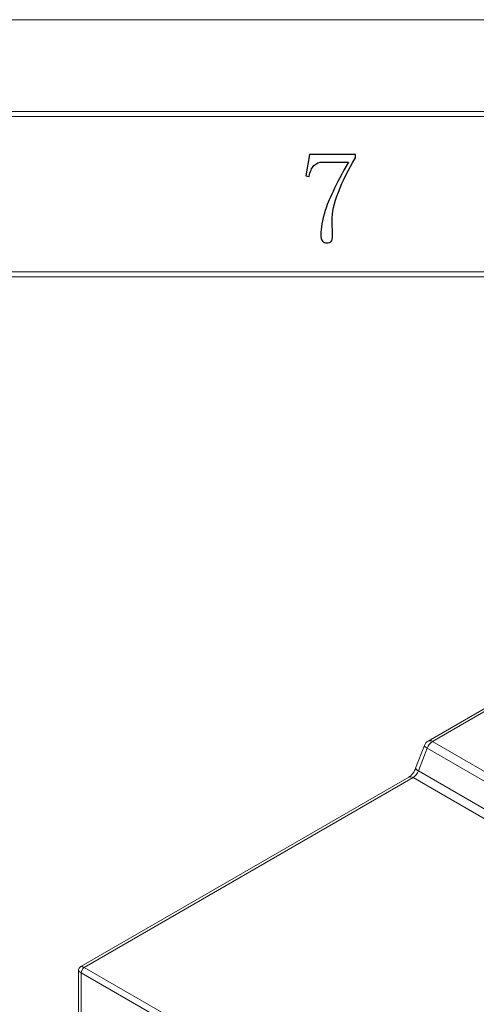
# Model space of a CAD drawing. Header units: millimetres. Extents: x -420 to 420, y -297 to 297.
# Tile 129 of 141: x 212 to 261, y 193 to 297. Entities that reach past the tile are written whole.
import ezdxf

# ---------------------------------------------------------------- set-up
doc = ezdxf.new("R2010")
doc.units = ezdxf.units.MM
doc.header["$MEASUREMENT"] = 0
doc.layers.add('layer 1', color=7, linetype='Continuous')

msp = doc.modelspace()

# ---------------------------------------------------------------- linework, layer by layer
at = {"layer": 'layer 1', "color": 7, "lineweight": 9}
for points in [[(-420.4338, 296.9891), (-420.4338, 296.9891), (420.1294, 296.9891), (420.1294, 296.9891)], [(-420.4338, 296.9891), (-420.4338, 296.9891), (420.1294, 296.9891), (420.1294, 296.9891)], [(-420.4338, 296.9891), (-420.4338, 296.9891), (420.1294, 296.9891), (420.1294, 296.9891)], [(-420.4338, 296.9891), (-420.4338, 296.9891), (420.1294, 296.9891), (420.1294, 296.9891)], [(-420.4338, 296.9891), (-420.4338, 296.9891), (420.1294, 296.9891), (420.1294, 296.9891)], [(-420.4338, 296.9891), (-420.4338, 296.9891), (420.1294, 296.9891), (420.1294, 296.9891)], [(-420.4338, 296.9891), (-420.4338, 296.9891), (420.1294, 296.9891), (420.1294, 296.9891)], [(-420.4338, 296.9891), (-420.4338, 296.9891), (420.1294, 296.9891), (420.1294, 296.9891)], [(-420.4338, 296.9891), (-420.4338, 296.9891), (420.1294, 296.9891), (420.1294, 296.9891)], [(-420.4338, 296.9891), (-420.4338, 296.9891), (420.1294, 296.9891), (420.1294, 296.9891)], [(-420.4338, 296.9891), (-420.4338, 296.9891), (420.1294, 296.9891), (420.1294, 296.9891)], [(-420.4338, 296.9891), (-420.4338, 296.9891), (420.1294, 296.9891), (420.1294, 296.9891)], [(-420.4338, 296.9891), (-420.4338, 296.9891), (420.1294, 296.9891), (420.1294, 296.9891)], [(-420.4338, 296.9891), (-420.4338, 296.9891), (420.1294, 296.9891), (420.1294, 296.9891)], [(-420.4338, 296.9891), (-420.4338, 296.9891), (420.1294, 296.9891), (420.1294, 296.9891)], [(-420.4338, 296.9891), (-420.4338, 296.9891), (420.1294, 296.9891), (420.1294, 296.9891)], [(-420.4338, 296.9891), (-420.4338, 296.9891), (420.1294, 296.9891), (420.1294, 296.9891)], [(-420.4338, 296.9891), (-420.4338, 296.9891), (420.1294, 296.9891), (420.1294, 296.9891)], [(-420.4338, 296.9891), (-420.4338, 296.9891), (420.1294, 296.9891), (420.1294, 296.9891)], [(-420.4338, 296.9891), (-420.4338, 296.9891), (420.1294, 296.9891), (420.1294, 296.9891)], [(-420.4338, 296.9891), (-420.4338, 296.9891), (420.1294, 296.9891), (420.1294, 296.9891)], [(309.9118, 251.7473), (309.9118, 251.7473), (255.7144, 220.4599), (255.7144, 220.4599)], [(310.374, 251.7016), (310.374, 251.7016), (256.1763, 220.414), (256.1763, 220.414)], [(255.7144, 220.4599), (255.5311, 220.3541), (255.3897, 220.1887), (255.3137, 219.9912)], [(256.1763, 220.414), (255.9149, 220.2465), (255.7155, 219.9979), (255.609, 219.7062)], [(256.1763, 220.414), (256.0416, 220.5107), (255.8654, 220.5281), (255.7144, 220.4599)], [(256.1763, 220.414), (256.1763, 220.414), (290.8181, 200.4159), (290.8181, 200.4159)], [(255.3137, 219.9912), (255.3137, 219.9912), (254.3829, 217.5728), (254.3829, 217.5728)], [(255.609, 219.7062), (255.609, 219.7062), (254.678, 217.2877), (254.678, 217.2877)], [(290.2505, 199.708), (290.2505, 199.708), (255.609, 219.7062), (255.609, 219.7062)], [(254.1106, 216.5798), (254.372, 216.7473), (254.5715, 216.996), (254.678, 217.2877)], [(254.3829, 217.5728), (254.4317, 217.4371), (254.5408, 217.3319), (254.678, 217.2877)], [(254.678, 217.2877), (254.678, 217.2877), (289.3197, 197.2895), (289.3197, 197.2895)], [(253.6484, 216.6255), (253.6484, 216.6255), (218.8283, 196.5242), (218.8283, 196.5242)], [(254.1106, 216.5798), (254.1106, 216.5798), (219.1947, 196.4232), (219.1947, 196.4232)], [(254.1106, 216.5798), (253.9756, 216.6763), (253.7997, 216.6937), (253.6484, 216.6255)], [(288.7521, 196.5817), (288.7521, 196.5817), (254.1106, 216.5798), (254.1106, 216.5798)], [(219.1947, 196.4232), (219.023, 196.5223), (218.8919, 196.5589), (218.83, 196.5251)], [(219.1947, 196.4232), (219.023, 196.5223), (218.8919, 196.5589), (218.83, 196.5251)], [(219.1947, 196.4232), (219.023, 196.5223), (218.8919, 196.5589), (218.83, 196.5251)], [(219.1947, 196.4232), (219.023, 196.5223), (218.8919, 196.5589), (218.83, 196.5251)], [(219.1947, 196.4232), (219.023, 196.5223), (218.8919, 196.5589), (218.83, 196.5251)], [(219.1947, 196.4232), (219.023, 196.5223), (218.8919, 196.5589), (218.83, 196.5251)], [(219.1947, 196.4232), (219.023, 196.5223), (218.8919, 196.5589), (218.83, 196.5251)], [(219.1947, 196.4232), (219.023, 196.5223), (218.8919, 196.5589), (218.83, 196.5251)], [(219.1947, 196.4232), (219.023, 196.5223), (218.8919, 196.5589), (218.83, 196.5251)], [(219.1947, 196.4232), (219.023, 196.5223), (218.8919, 196.5589), (218.83, 196.5251)], [(219.1947, 196.4232), (219.023, 196.5223), (218.8919, 196.5589), (218.83, 196.5251)], [(219.1947, 196.4232), (219.023, 196.5223), (218.8919, 196.5589), (218.83, 196.5251)], [(219.1947, 196.4232), (219.023, 196.5223), (218.8919, 196.5589), (218.83, 196.5251)], [(219.1947, 196.4232), (219.023, 196.5223), (218.8919, 196.5589), (218.83, 196.5251)], [(219.1947, 196.4232), (219.023, 196.5223), (218.8919, 196.5589), (218.83, 196.5251)], [(219.1947, 196.4232), (219.023, 196.5223), (218.8919, 196.5589), (218.83, 196.5251)], [(219.1947, 196.4232), (219.023, 196.5223), (218.8919, 196.5589), (218.83, 196.5251)], [(219.1947, 196.4232), (219.023, 196.5223), (218.8919, 196.5589), (218.83, 196.5251)], [(219.1947, 196.4232), (219.023, 196.5223), (218.8919, 196.5589), (218.83, 196.5251)], [(219.1947, 196.4232), (219.023, 196.5223), (218.8919, 196.5589), (218.83, 196.5251)], [(219.1947, 196.4232), (219.023, 196.5223), (218.8919, 196.5589), (218.83, 196.5251)], [(218.83, 196.5251), (218.83, 196.5251), (218.83, 196.5251), (218.83, 196.5251)], [(219.1947, 196.4232), (219.0002, 196.2988), (218.8784, 196.0877), (218.8679, 195.8572)], [(219.1947, 196.4232), (219.1947, 196.4232), (260.3723, 172.6519), (260.3723, 172.6519)], [(219.1947, 196.4232), (219.1947, 196.4232), (219.1947, 196.4232), (219.1947, 196.4232)], [(218.597, 196.1239), (218.597, 196.1239), (218.597, 109.239), (218.597, 109.239)], [(218.5972, 196.1223), (218.5987, 196.0516), (218.6959, 195.9564), (218.8679, 195.8572)], [(218.5972, 196.1223), (218.5972, 196.1223), (218.5972, 196.1223), (218.5972, 196.1223)], [(218.5972, 196.1223), (218.5987, 196.0516), (218.6959, 195.9564), (218.8679, 195.8572)], [(218.5972, 196.1223), (218.5987, 196.0516), (218.6959, 195.9564), (218.8679, 195.8572)], [(218.5972, 196.1223), (218.5987, 196.0516), (218.6959, 195.9564), (218.8679, 195.8572)], [(218.5972, 196.1223), (218.5987, 196.0516), (218.6959, 195.9564), (218.8679, 195.8572)], [(218.5972, 196.1223), (218.5987, 196.0516), (218.6959, 195.9564), (218.8679, 195.8572)], [(218.5972, 196.1223), (218.5987, 196.0516), (218.6959, 195.9564), (218.8679, 195.8572)], [(218.5972, 196.1223), (218.5987, 196.0516), (218.6959, 195.9564), (218.8679, 195.8572)], [(218.5972, 196.1223), (218.5987, 196.0516), (218.6959, 195.9564), (218.8679, 195.8572)], [(218.5972, 196.1223), (218.5987, 196.0516), (218.6959, 195.9564), (218.8679, 195.8572)], [(218.5972, 196.1223), (218.5987, 196.0516), (218.6959, 195.9564), (218.8679, 195.8572)], [(218.5972, 196.1223), (218.5987, 196.0516), (218.6959, 195.9564), (218.8679, 195.8572)], [(218.5972, 196.1223), (218.5987, 196.0516), (218.6959, 195.9564), (218.8679, 195.8572)], [(218.5972, 196.1223), (218.5987, 196.0516), (218.6959, 195.9564), (218.8679, 195.8572)], [(218.5972, 196.1223), (218.5987, 196.0516), (218.6959, 195.9564), (218.8679, 195.8572)], [(218.5972, 196.1223), (218.5987, 196.0516), (218.6959, 195.9564), (218.8679, 195.8572)], [(218.5972, 196.1223), (218.5987, 196.0516), (218.6959, 195.9564), (218.8679, 195.8572)], [(218.5972, 196.1223), (218.5987, 196.0516), (218.6959, 195.9564), (218.8679, 195.8572)], [(218.5972, 196.1223), (218.5987, 196.0516), (218.6959, 195.9564), (218.8679, 195.8572)], [(218.5972, 196.1223), (218.5987, 196.0516), (218.6959, 195.9564), (218.8679, 195.8572)], [(218.5972, 196.1223), (218.5987, 196.0516), (218.6959, 195.9564), (218.8679, 195.8572)], [(260.0457, 172.0858), (260.0457, 172.0858), (218.8679, 195.8572), (218.8679, 195.8572)], [(218.8679, 195.8572), (218.8679, 195.8572), (218.8679, 109.3952), (218.8679, 109.3952)], [(218.8679, 195.8572), (218.8679, 195.8572), (218.8679, 195.8572), (218.8679, 195.8572)]]:
    msp.add_open_spline(points, degree=3, dxfattribs=at)
for points, knots in [([(-410.439, 286.7332), (-410.439, 286.7332), (-410.439, 287.2336), (-410.439, 287.2336), (-410.439, 287.2336), (-410.439, 287.2336), (410.1346, 287.2336), (410.1346, 287.2336), (410.1346, 287.2336), (410.1346, 287.2336), (410.1346, 286.7332), (410.1346, 286.7332), (410.1346, 286.7332), (410.1346, 286.7332), (-410.439, 286.7332), (-410.439, 286.7332)], [0, 0, 0, 0, 0.2, 0.2, 0.2, 0.2, 0.4, 0.4, 0.4, 0.4, 0.6, 0.6, 0.6, 0.6, 1, 1, 1, 1]), ([(-393.4478, 269.7236), (-393.4478, 269.7236), (-393.4478, 270.2239), (-393.4478, 270.2239), (-393.4478, 270.2239), (-393.4478, 270.2239), (393.1434, 270.2239), (393.1434, 270.2239), (393.1434, 270.2239), (393.1434, 270.2239), (393.1434, 269.7236), (393.1434, 269.7236), (393.1434, 269.7236), (393.1434, 269.7236), (-393.4478, 269.7236), (-393.4478, 269.7236)], [0, 0, 0, 0, 0.2, 0.2, 0.2, 0.2, 0.4, 0.4, 0.4, 0.4, 0.6, 0.6, 0.6, 0.6, 1, 1, 1, 1]), ([(255.609, 219.7062), (255.609, 219.7062), (255.4923, 219.7788), (255.4923, 219.7788), (255.4923, 219.7788), (255.4923, 219.7788), (255.4019, 219.847), (255.4019, 219.847), (255.4019, 219.847), (255.4019, 219.847), (255.3415, 219.9079), (255.3415, 219.9079), (255.3415, 219.9079), (255.3415, 219.9079), (255.313, 219.9592), (255.313, 219.9592), (255.313, 219.9592), (255.313, 219.9592), (255.3137, 219.9912), (255.3137, 219.9912)], [0, 0, 0, 0, 0.16666667, 0.16666667, 0.16666667, 0.16666667, 0.33333333, 0.33333333, 0.33333333, 0.33333333, 0.5, 0.5, 0.5, 0.5, 0.66666667, 0.66666667, 0.66666667, 0.66666667, 1, 1, 1, 1]), ([(254.3829, 217.5728), (254.3485, 217.4925), (254.3143, 217.4123), (254.2737, 217.3339), (254.2737, 217.3339), (254.2163, 217.2232), (254.1465, 217.1159), (254.0709, 217.0183), (254.0709, 217.0183), (253.9949, 216.92), (253.9133, 216.8316), (253.8383, 216.7658), (253.8383, 216.7658), (253.7714, 216.707), (253.71, 216.6663), (253.6484, 216.6255)], [0, 0, 0, 0, 0.2, 0.2, 0.2, 0.2, 0.4, 0.4, 0.4, 0.4, 0.6, 0.6, 0.6, 0.6, 1, 1, 1, 1]), ([(218.8431, 196.5225), (218.8213, 196.5133), (218.7995, 196.504), (218.7795, 196.4918), (218.7795, 196.4918), (218.7327, 196.463), (218.6971, 196.4175), (218.6673, 196.3689), (218.6673, 196.3689), (218.6359, 196.3169), (218.6111, 196.2615), (218.6039, 196.2032), (218.6039, 196.2032), (218.6004, 196.174), (218.6011, 196.1443), (218.602, 196.1145)], [0, 0, 0, 0, 0.2, 0.2, 0.2, 0.2, 0.4, 0.4, 0.4, 0.4, 0.6, 0.6, 0.6, 0.6, 1, 1, 1, 1])]:
    msp.add_open_spline(points, degree=3, knots=knots, dxfattribs=at)
at = {"layer": 'layer 1', "color": 7}
msp.add_open_spline([(248.0011, 282.3193), (247.2423, 281.0894), (246.6362, 279.8852), (246.185, 278.7085), (246.185, 278.7085), (245.7338, 277.532), (245.507, 276.5106), (245.507, 275.6422), (245.507, 275.6422), (245.507, 275.4961), (245.5163, 275.2901), (245.5349, 275.0167), (245.5349, 275.0167), (245.551, 274.7459), (245.5603, 274.4309), (245.5603, 274.0672), (245.5603, 274.0672), (245.5603, 273.7777), (245.5163, 273.5786), (245.4262, 273.4696), (245.4262, 273.4696), (245.3359, 273.3632), (245.1809, 273.3076), (244.9659, 273.3076), (244.9659, 273.3076), (244.783, 273.3076), (244.6302, 273.3701), (244.503, 273.4975), (244.503, 273.4975), (244.378, 273.6248), (244.3134, 273.8518), (244.3134, 274.176), (244.3134, 274.176), (244.3134, 274.8639), (244.4683, 275.7139), (244.7737, 276.7284), (244.7737, 276.7284), (245.0815, 277.7405), (245.9051, 279.459), (247.2423, 281.8839), (247.2423, 281.8839), (247.2423, 281.8839), (244.5309, 281.8839), (244.5309, 281.8839), (244.5309, 281.8839), (244.1329, 281.8839), (243.8158, 281.7588), (243.5822, 281.5041), (243.5822, 281.5041), (243.3463, 281.2516), (243.1751, 280.8718), (243.0662, 280.3645), (243.0662, 280.3645), (243.0662, 280.3645), (242.7425, 280.4178), (242.7425, 280.4178), (242.7425, 280.4178), (242.7425, 280.4178), (243.1219, 282.6991), (243.1219, 282.6991), (243.1219, 282.6991), (243.1219, 282.6991), (248.0011, 282.6991), (248.0011, 282.6991), (248.0011, 282.6991), (248.0011, 282.6991), (248.0011, 282.3193), (248.0011, 282.3193)], degree=3, knots=[0, 0, 0, 0, 0.05555556, 0.05555556, 0.05555556, 0.05555556, 0.11111111, 0.11111111, 0.11111111, 0.11111111, 0.16666667, 0.16666667, 0.16666667, 0.16666667, 0.22222222, 0.22222222, 0.22222222, 0.22222222, 0.27777778, 0.27777778, 0.27777778, 0.27777778, 0.33333333, 0.33333333, 0.33333333, 0.33333333, 0.38888889, 0.38888889, 0.38888889, 0.38888889, 0.44444444, 0.44444444, 0.44444444, 0.44444444, 0.5, 0.5, 0.5, 0.5, 0.55555556, 0.55555556, 0.55555556, 0.55555556, 0.61111111, 0.61111111, 0.61111111, 0.61111111, 0.66666667, 0.66666667, 0.66666667, 0.66666667, 0.72222222, 0.72222222, 0.72222222, 0.72222222, 0.77777778, 0.77777778, 0.77777778, 0.77777778, 0.83333333, 0.83333333, 0.83333333, 0.83333333, 0.88888889, 0.88888889, 0.88888889, 0.88888889, 1, 1, 1, 1], dxfattribs=at)

doc.saveas('drawing.dxf')
